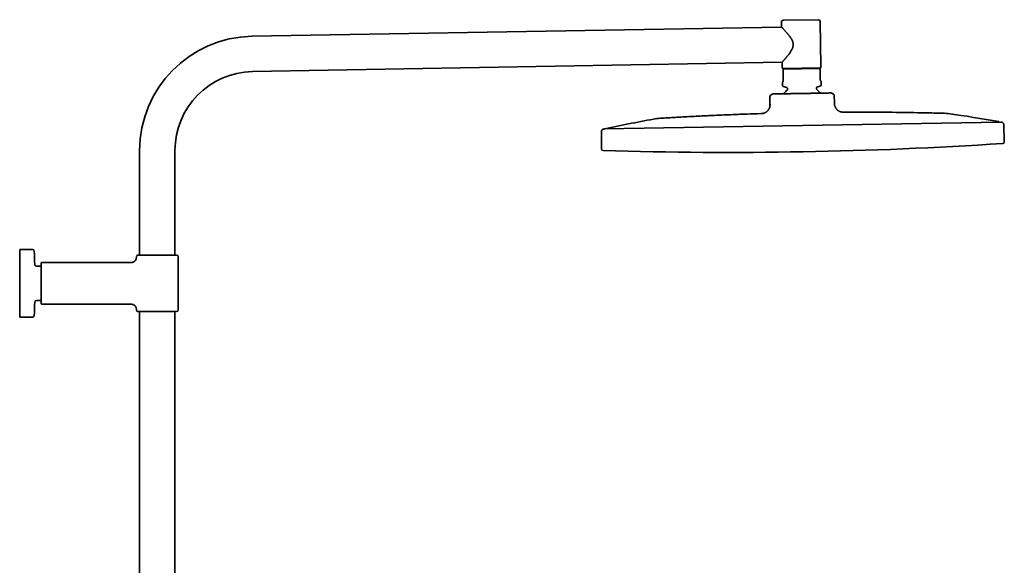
# Model space of a CAD drawing. Header units: millimetres. Extents: x 8 to 1763, y 12 to 2805.
# Tile 28 of 28: x 1152 to 1763, y 2466 to 2805. Entities that reach past the tile are written whole.
import ezdxf

# ---------------------------------------------------------------- set-up
doc = ezdxf.new("R2010")
doc.units = ezdxf.units.MM

msp = doc.modelspace()

# ---------------------------------------------------------------- linework, layer by layer
at = {"color": 7, "linetype": 'Continuous', "lineweight": 35}
for p, q in [((1625.53, 2804.59), (1647.52, 2804.98)), ((1624.6, 2800.43), (1296, 2794.69)), ((1624.55, 2803.58), (1624.6, 2800.43)), ((1649.04, 2775.6), (1648.54, 2803.99)), ((1296.38, 2772.79), (1624.98, 2778.53)), ((1624.98, 2778.53), (1625.04, 2775.18)), ((1648.55, 2775.09), (1625.55, 2774.69)), ((1648.55, 2774.69), (1625.56, 2774.29)), ((1625.56, 2774.29), (1625.68, 2767.1)), ((1648.68, 2767.51), (1648.55, 2774.69)), ((1625.4, 2766.39), (1625.2, 2766.18)), ((1625.2, 2766.18), (1625.24, 2764.03)), ((1625.57, 2763.57), (1627.93, 2762.76)), ((1628.27, 2762.29), (1628.28, 2761.69)), ((1646.27, 2762), (1646.26, 2762.61)), ((1646.58, 2763.08), (1648.91, 2763.97)), ((1649.19, 2766.6), (1648.98, 2766.8)), ((1649.23, 2764.45), (1649.19, 2766.6)), ((1617.35, 2757.14), (1617.43, 2752.54)), ((1617.83, 2758.01), (1619.15, 2758.83)), ((1656.85, 2758.69), (1655.5, 2759.47)), ((1657.43, 2753.24), (1657.35, 2757.84)), ((1617.46, 2752.54), (1617.44, 2752.54)), ((1663.4, 2747.54), (1663.4, 2747.54)), ((1760.62, 2741.42), (1514.72, 2737.13)), ((1762.86, 2729.1), (1762.58, 2739.85)), ((1512.82, 2735.49), (1512.91, 2724.73)), ((1226.29, 2723.75), (1226.29, 2658.74)), ((1248.19, 2658.74), (1248.19, 2723.75)), ((1159.89, 2662.25), (1152.14, 2662.32)), ((1225.24, 2658.74), (1237.24, 2658.74)), ((1237.24, 2658.74), (1249.24, 2658.74)), ((1165.24, 2651.89), (1162.18, 2651.89)), ((1165.24, 2628.54), (1165.24, 2653.94)), ((1221.24, 2654.24), (1165.54, 2654.24)), ((1224.24, 2657.74), (1224.24, 2657.24)), ((1250.24, 2624.74), (1250.24, 2657.74)), ((1162.18, 2630.59), (1165.24, 2630.59)), ((1165.54, 2628.24), (1221.24, 2628.24)), ((1224.24, 2625.24), (1224.24, 2624.74)), ((1225.24, 2623.74), (1249.24, 2623.74)), ((1226.29, 2623.74), (1226.29, 2207.53)), ((1248.19, 2207.53), (1248.19, 2623.74)), ((1152.14, 2620.16), (1159.89, 2620.23))]:
    msp.add_line(p, q, dxfattribs=at)
for centre, radius, start, end in [((1625.55, 2803.59), 1, 91, 181), ((1647.54, 2803.98), 1, 1, 91), ((1297.24, 2723.75), 70.95, 91, 180), ((1625.54, 2775.19), 0.5, 181, 271), ((1648.54, 2775.59), 0.5, 271, 1), ((1297.24, 2723.75), 49.05, 91, 180), ((1625.74, 2764.04), 0.5, 181, 251), ((1627.77, 2762.28), 0.5, 1, 71), ((1646.76, 2762.61), 0.5, 111, 181), ((1646.77, 2762.01), 0.5, 181, 230.06728), ((1648.73, 2764.44), 0.5, 291, 1), ((1618.35, 2757.16), 1, 121.96376, 181), ((1637.47, 2750.89), 14, 131.93272, 144.83633), ((1627.78, 2761.68), 0.5, 311.93272, 1), ((1637.47, 2750.89), 14, 37.16006, 50.06728), ((1656.35, 2757.82), 1, 1, 60.03624), ((1696.99, 1903.76), 853.07, 100.11385, 102.25252), ((1607.55, 1902.2), 853.07, 79.74748, 81.88615), ((1516.05, 2736.91), 0.5, 102.25252, 151.8692), ((1759.29, 2741.15), 0.5, 30.1308, 79.74748), ((1607.55, 1902.2), 853.07, 79.61337, 79.66278), ((1761.08, 2739.81), 1.5, 1.5, 79.61337), ((1514.32, 2735.51), 1.5, 102.38663, 180.5), ((1696.99, 1903.76), 853.07, 102.33722, 102.38663), ((1592.48, 5328.22), 2605.67, 271, 273.72852), ((1761.86, 2729.07), 1, 273.72852, 1.5), ((1513.91, 2724.74), 1, 180.5, 268.27148), ((1592.48, 5328.22), 2605.67, 268.27148, 271), ((1152.14, 2662.02), 0.3, 89.5, 180), ((1159.88, 2661.25), 1, 2.60542, 89.5), ((720.09, 2641.24), 441.25, 1.50949, 2.60542), ((1225.24, 2657.74), 1, 90, 180), ((1249.24, 2657.74), 1, 0, 90), ((1162.18, 2652.89), 1, 181.50949, 270), ((1165.54, 2653.94), 0.3, 90, 180), ((720.09, 2641.24), 441.25, 357.39458, 358.49051), ((1162.18, 2629.59), 1, 90, 178.49051), ((1165.54, 2628.54), 0.3, 180, 270), ((1225.24, 2624.74), 1, 180, 270), ((1249.24, 2624.74), 1, 270, 0), ((1152.14, 2620.46), 0.3, 180, 270.5), ((1159.88, 2621.23), 1, 270.5, 357.39458)]:
    msp.add_arc(centre, radius, start, end, dxfattribs=at)
for points, knots in [([(1624.6, 2800.43), (1624.6, 2800.42), (1624.61, 2800.42), (1624.64, 2800.38), (1624.69, 2800.33), (1624.77, 2800.25), (1624.86, 2800.15), (1624.98, 2800.03), (1625.11, 2799.89), (1625.25, 2799.73), (1625.42, 2799.56), (1625.6, 2799.36), (1625.79, 2799.15), (1626.02, 2798.9), (1626.3, 2798.6), (1626.62, 2798.24), (1626.96, 2797.86), (1627.32, 2797.46), (1627.69, 2797.03), (1628.06, 2796.61), (1628.4, 2796.2), (1628.74, 2795.8), (1629.07, 2795.38), (1629.42, 2794.94), (1629.76, 2794.47), (1630.11, 2793.99), (1630.43, 2793.52), (1630.72, 2793.06), (1630.97, 2792.62), (1631.21, 2792.16), (1631.41, 2791.71), (1631.58, 2791.28), (1631.7, 2790.86), (1631.8, 2790.43), (1631.87, 2789.99), (1631.89, 2789.55), (1631.87, 2789.11), (1631.82, 2788.67), (1631.73, 2788.28), (1631.64, 2787.95), (1631.53, 2787.58), (1631.35, 2787.14), (1631.11, 2786.61), (1630.82, 2786.06), (1630.47, 2785.48), (1630.08, 2784.87), (1629.68, 2784.28), (1629.27, 2783.71), (1628.85, 2783.17), (1628.47, 2782.68), (1628.13, 2782.24), (1627.82, 2781.85), (1627.51, 2781.48), (1627.21, 2781.12), (1626.92, 2780.78), (1626.65, 2780.45), (1626.38, 2780.14), (1626.15, 2779.87), (1625.95, 2779.64), (1625.77, 2779.43), (1625.61, 2779.25), (1625.47, 2779.08), (1625.34, 2778.93), (1625.23, 2778.81), (1625.13, 2778.7), (1625.06, 2778.62), (1625.01, 2778.56), (1624.99, 2778.53), (1624.98, 2778.53), (1624.98, 2778.53)], [0, 0, 0, 0, 0.013243, 0.026537, 0.039899, 0.053311, 0.066789, 0.080315, 0.093515, 0.106756, 0.120046, 0.13337, 0.146741, 0.160142, 0.178631, 0.197188, 0.215823, 0.234513, 0.253271, 0.272075, 0.287814, 0.303789, 0.319788, 0.336287, 0.352812, 0.369748, 0.38672, 0.400722, 0.414755, 0.428828, 0.442958, 0.454526, 0.466152, 0.477852, 0.489648, 0.50126, 0.512985, 0.524821, 0.536756, 0.544458, 0.552178, 0.567726, 0.583366, 0.599072, 0.619348, 0.639698, 0.660125, 0.680605, 0.701152, 0.721751, 0.737897, 0.754093, 0.770319, 0.786635, 0.802987, 0.819436, 0.835931, 0.852499, 0.866029, 0.879592, 0.893204, 0.906857, 0.920565, 0.93432, 0.94807, 0.961872, 0.975574, 0.989331, 1, 1, 1, 1]), ([(1625.56, 2774.29), (1625.56, 2774.33), (1625.55, 2774.42), (1625.55, 2774.53), (1625.55, 2774.62), (1625.55, 2774.67), (1625.55, 2774.69)], [0, 0, 0, 0, 0.249181, 0.498664, 0.749145, 1, 1, 1, 1]), ([(1648.55, 2775.09), (1648.55, 2775.07), (1648.55, 2775.02), (1648.55, 2774.93), (1648.55, 2774.82), (1648.55, 2774.73), (1648.55, 2774.69)], [0, 0, 0, 0, 0.249106, 0.498591, 0.749137, 1, 1, 1, 1]), ([(1625.68, 2767.1), (1625.68, 2767.07), (1625.68, 2766.98), (1625.66, 2766.88), (1625.64, 2766.8), (1625.61, 2766.71), (1625.57, 2766.62), (1625.53, 2766.55), (1625.47, 2766.46), (1625.43, 2766.42), (1625.4, 2766.39)], [0, 0, 0, 0, 0.073322, 0.162646, 0.23764, 0.312831, 0.447977, 0.583845, 0.719618, 1, 1, 1, 1]), ([(1648.98, 2766.8), (1648.97, 2766.82), (1648.93, 2766.85), (1648.88, 2766.91), (1648.82, 2767), (1648.77, 2767.1), (1648.73, 2767.2), (1648.71, 2767.29), (1648.69, 2767.37), (1648.68, 2767.44), (1648.68, 2767.49), (1648.68, 2767.51)], [0, 0, 0, 0, 0.167751, 0.33623, 0.503676, 0.67001, 0.785436, 0.843943, 0.90227, 0.972054, 1, 1, 1, 1]), ([(1635.37, 2759.11), (1635.09, 2759.11), (1634.53, 2759.1), (1633.69, 2759.09), (1632.86, 2759.07), (1632, 2759.06), (1631.13, 2759.05), (1630.26, 2759.03), (1629.42, 2759.02), (1628.64, 2759), (1627.9, 2758.99), (1627.2, 2758.98), (1626.49, 2758.96), (1625.78, 2758.95), (1625.07, 2758.94), (1624.4, 2758.92), (1623.8, 2758.91), (1623.24, 2758.9), (1622.73, 2758.89), (1622.22, 2758.88), (1621.72, 2758.88), (1621.3, 2758.87), (1621, 2758.86), (1620.78, 2758.86), (1620.58, 2758.86), (1620.39, 2758.85), (1620.21, 2758.85), (1620.04, 2758.85), (1619.89, 2758.84), (1619.75, 2758.84), (1619.63, 2758.84), (1619.49, 2758.84), (1619.35, 2758.84), (1619.23, 2758.83), (1619.16, 2758.83), (1619.15, 2758.83), (1619.15, 2758.83)], [0, 0, 0, 0, 0.032012, 0.064103, 0.096266, 0.128503, 0.164288, 0.200169, 0.233899, 0.267712, 0.299088, 0.330529, 0.361015, 0.396862, 0.432806, 0.466601, 0.500482, 0.531931, 0.56345, 0.594017, 0.631756, 0.669608, 0.688631, 0.707653, 0.726735, 0.745817, 0.765054, 0.784292, 0.803592, 0.822892, 0.841793, 0.860708, 0.896846, 0.933082, 0.966501, 1, 1, 1, 1]), ([(1624.95, 2758.93), (1624.9, 2758.93), (1624.76, 2758.93), (1624.48, 2758.93), (1624.17, 2758.92), (1623.85, 2758.91), (1623.52, 2758.91), (1623.19, 2758.9), (1622.85, 2758.9), (1622.5, 2758.89), (1622.14, 2758.89), (1621.78, 2758.88), (1621.4, 2758.87), (1621.01, 2758.87), (1620.71, 2758.86), (1620.54, 2758.86), (1620.5, 2758.86)], [0, 0, 0, 0, 0.031932, 0.087174, 0.146562, 0.210181, 0.278066, 0.350251, 0.425354, 0.50465, 0.588153, 0.675881, 0.769765, 0.868072, 0.970812, 1, 1, 1, 1]), ([(1633.11, 2759.08), (1633.02, 2759.08), (1632.84, 2759.07), (1632.58, 2759.07), (1632.33, 2759.07), (1632.18, 2759.06), (1632.11, 2759.06)], [0, 0, 0, 0, 0.238198, 0.496016, 0.766533, 1, 1, 1, 1]), ([(1637.32, 2759.15), (1637.04, 2759.14), (1636.57, 2759.14), (1635.92, 2759.12), (1635.56, 2759.12), (1635.37, 2759.11)], [0, 0, 0, 0, 0.435039, 0.717386, 1, 1, 1, 1]), ([(1655.39, 2759.46), (1655.36, 2759.46), (1655.29, 2759.46), (1655.13, 2759.46), (1654.94, 2759.46), (1654.72, 2759.46), (1654.47, 2759.45), (1654.2, 2759.45), (1653.9, 2759.44), (1653.57, 2759.44), (1653.21, 2759.43), (1652.82, 2759.42), (1652.39, 2759.42), (1651.95, 2759.41), (1651.48, 2759.4), (1650.99, 2759.39), (1650.47, 2759.38), (1649.92, 2759.37), (1649.35, 2759.36), (1648.76, 2759.35), (1648.14, 2759.34), (1647.48, 2759.33), (1646.79, 2759.31), (1646.06, 2759.3), (1645.32, 2759.29), (1644.58, 2759.28), (1643.84, 2759.26), (1643.16, 2759.25), (1642.54, 2759.24), (1641.92, 2759.23), (1641.22, 2759.22), (1640.45, 2759.2), (1639.68, 2759.19), (1638.9, 2759.18), (1638.11, 2759.16), (1637.59, 2759.15), (1637.32, 2759.15)], [0, 0, 0, 0, 0.032051, 0.064102, 0.096302, 0.128502, 0.15717, 0.185974, 0.214778, 0.243836, 0.272894, 0.30221, 0.331527, 0.360986, 0.389706, 0.418566, 0.447426, 0.476548, 0.50567, 0.535064, 0.564458, 0.594001, 0.625748, 0.657511, 0.689257, 0.719292, 0.749341, 0.779375, 0.801114, 0.822853, 0.852247, 0.881655, 0.91105, 0.940696, 0.970355, 1, 1, 1, 1]), ([(1651.59, 2759.4), (1651.58, 2759.4), (1651.52, 2759.4), (1651.43, 2759.4), (1651.32, 2759.4), (1651.22, 2759.39), (1651.14, 2759.39), (1651.06, 2759.39), (1650.99, 2759.39), (1650.94, 2759.39), (1650.91, 2759.39), (1650.91, 2759.39), (1650.91, 2759.39)], [0, 0, 0, 0, 0.018672, 0.096612, 0.175256, 0.256459, 0.341909, 0.433057, 0.565451, 0.712303, 0.875236, 1, 1, 1, 1]), ([(1655.5, 2759.47), (1655.49, 2759.47), (1655.49, 2759.47), (1655.45, 2759.46), (1655.41, 2759.46), (1655.39, 2759.46)], [0, 0, 0, 0, 0.43504, 0.717386, 1, 1, 1, 1]), ([(1611.67, 2746.63), (1611.81, 2746.64), (1612.11, 2746.65), (1612.55, 2746.68), (1613.01, 2746.74), (1613.46, 2746.85), (1613.92, 2747), (1614.37, 2747.2), (1614.8, 2747.45), (1615.21, 2747.72), (1615.6, 2748.04), (1615.96, 2748.39), (1616.3, 2748.77), (1616.59, 2749.17), (1616.84, 2749.59), (1617.05, 2750.02), (1617.21, 2750.45), (1617.32, 2750.88), (1617.4, 2751.31), (1617.43, 2751.72), (1617.44, 2752.14), (1617.44, 2752.41), (1617.43, 2752.54)], [0, 0, 0, 0, 0.047142, 0.094911, 0.14377, 0.19407, 0.246031, 0.299703, 0.351758, 0.404951, 0.458905, 0.513162, 0.567235, 0.620655, 0.673022, 0.724047, 0.773582, 0.821629, 0.86751, 0.912328, 0.956378, 1, 1, 1, 1]), ([(1617.46, 2752.54), (1617.46, 2752.45), (1617.46, 2752.28), (1617.46, 2752.04), (1617.46, 2751.84), (1617.45, 2751.68), (1617.44, 2751.49), (1617.41, 2751.28), (1617.36, 2750.96), (1617.27, 2750.57), (1617.12, 2750.13), (1616.94, 2749.73), (1616.73, 2749.35), (1616.49, 2748.99), (1616.22, 2748.65), (1615.91, 2748.31), (1615.54, 2747.97), (1615.12, 2747.63), (1614.66, 2747.34), (1614.25, 2747.14), (1613.9, 2746.99), (1613.62, 2746.89), (1613.34, 2746.81), (1613.11, 2746.76), (1612.95, 2746.74), (1612.85, 2746.72), (1612.72, 2746.7), (1612.56, 2746.68), (1612.38, 2746.66), (1612.16, 2746.65), (1611.93, 2746.64), (1611.78, 2746.64), (1611.7, 2746.63)], [0, 0, 0, 0, 0.029585, 0.055168, 0.076758, 0.094312, 0.108363, 0.135565, 0.163555, 0.214053, 0.264654, 0.310738, 0.356894, 0.403127, 0.449381, 0.495659, 0.55352, 0.611351, 0.669109, 0.726767, 0.759016, 0.791222, 0.823342, 0.853635, 0.864823, 0.875774, 0.889175, 0.905962, 0.926063, 0.949422, 0.976012, 1, 1, 1, 1]), ([(1657.43, 2753.24), (1657.43, 2753.1), (1657.44, 2752.8), (1657.46, 2752.36), (1657.53, 2751.91), (1657.63, 2751.45), (1657.79, 2751), (1657.99, 2750.55), (1658.24, 2750.13), (1658.52, 2749.73), (1658.84, 2749.35), (1659.2, 2748.99), (1659.59, 2748.67), (1660, 2748.38), (1660.42, 2748.14), (1660.86, 2747.93), (1661.3, 2747.77), (1661.73, 2747.66), (1662.16, 2747.59), (1662.58, 2747.55), (1662.99, 2747.53), (1663.26, 2747.53), (1663.4, 2747.54)], [0, 0, 0, 0, 0.047123, 0.094776, 0.143383, 0.1933, 0.244793, 0.297978, 0.349617, 0.402487, 0.456248, 0.510462, 0.564646, 0.618321, 0.671058, 0.722525, 0.772519, 0.820986, 0.867192, 0.912219, 0.956361, 1, 1, 1, 1]), ([(1548.19, 2743.69), (1548.14, 2743.69), (1548.02, 2743.68), (1547.83, 2743.66), (1547.63, 2743.64), (1547.46, 2743.62), (1547.31, 2743.6), (1547.22, 2743.58), (1547.18, 2743.57)], [0, 0, 0, 0, 0.159369, 0.353459, 0.57017, 0.734096, 0.877333, 1, 1, 1, 1]), ([(1611.67, 2746.63), (1608.89, 2746.54), (1603.11, 2746.36), (1594.34, 2746.04), (1585.37, 2745.67), (1576.25, 2745.25), (1566.99, 2744.78), (1557.59, 2744.26), (1551.33, 2743.88), (1548.19, 2743.69)], [0, 0, 0, 0, 0.131409, 0.272812, 0.414215, 0.555617, 0.70375, 0.851878, 1, 1, 1, 1]), ([(1726.94, 2746.81), (1723.94, 2746.89), (1717.95, 2747.05), (1708.97, 2747.23), (1699.99, 2747.37), (1690.86, 2747.48), (1681.59, 2747.54), (1672.39, 2747.56), (1666.32, 2747.54), (1663.4, 2747.53)], [0, 0, 0, 0, 0.141389, 0.282784, 0.424183, 0.565585, 0.713722, 0.861858, 1, 1, 1, 1]), ([(1727.95, 2746.73), (1727.9, 2746.74), (1727.78, 2746.75), (1727.59, 2746.77), (1727.39, 2746.79), (1727.21, 2746.8), (1727.07, 2746.81), (1726.98, 2746.81), (1726.94, 2746.81)], [0, 0, 0, 0, 0.159344, 0.353409, 0.570116, 0.734055, 0.877313, 1, 1, 1, 1]), ([(1151.84, 2620.46), (1151.84, 2620.46), (1151.84, 2620.46), (1151.84, 2620.5), (1151.84, 2620.56), (1151.84, 2620.68), (1151.84, 2620.85), (1151.84, 2621.07), (1151.84, 2621.44), (1151.84, 2622.01), (1151.84, 2622.88), (1151.84, 2623.93), (1151.84, 2625.15), (1151.84, 2626.52), (1151.84, 2628.03), (1151.84, 2629.68), (1151.84, 2631.43), (1151.84, 2633.27), (1151.84, 2635.2), (1151.84, 2637.18), (1151.84, 2639.2), (1151.84, 2641.24), (1151.84, 2643.28), (1151.84, 2645.3), (1151.84, 2647.28), (1151.84, 2649.2), (1151.84, 2651.05), (1151.84, 2652.8), (1151.84, 2654.44), (1151.84, 2655.96), (1151.84, 2657.33), (1151.84, 2658.54), (1151.84, 2659.59), (1151.84, 2660.47), (1151.84, 2661.04), (1151.84, 2661.4), (1151.84, 2661.63), (1151.84, 2661.8), (1151.84, 2661.9), (1151.84, 2661.96), (1151.84, 2661.98), (1151.84, 2662), (1151.84, 2662.02), (1151.84, 2662.02), (1151.84, 2662.02)], [0, 0, 0, 0, 0.010425, 0.020841, 0.031259, 0.046892, 0.062517, 0.07815, 0.093774, 0.125022, 0.15627, 0.187519, 0.218767, 0.250015, 0.281263, 0.312511, 0.343759, 0.375007, 0.406255, 0.437503, 0.468751, 0.5, 0.531248, 0.562496, 0.593744, 0.624992, 0.65624, 0.687488, 0.718736, 0.749984, 0.781232, 0.812481, 0.843729, 0.874977, 0.906225, 0.921858, 0.937482, 0.953115, 0.96874, 0.974997, 0.981249, 0.987499, 0.993748, 1, 1, 1, 1]), ([(1224.24, 2657.24), (1224.23, 2657.12), (1224.23, 2656.89), (1224.16, 2656.55), (1224.08, 2656.25), (1223.97, 2656), (1223.87, 2655.8), (1223.78, 2655.64), (1223.69, 2655.51), (1223.61, 2655.4), (1223.51, 2655.27), (1223.37, 2655.13), (1223.2, 2654.96), (1222.98, 2654.79), (1222.74, 2654.64), (1222.51, 2654.52), (1222.28, 2654.42), (1222.04, 2654.34), (1221.79, 2654.29), (1221.51, 2654.25), (1221.33, 2654.24), (1221.24, 2654.24)], [0, 0, 0, 0, 0.076424, 0.148612, 0.215451, 0.276029, 0.319516, 0.358285, 0.392147, 0.420973, 0.449888, 0.493454, 0.545196, 0.604906, 0.672182, 0.720943, 0.772527, 0.826618, 0.882846, 0.940792, 1, 1, 1, 1]), ([(1221.24, 2628.24), (1221.36, 2628.23), (1221.59, 2628.23), (1221.93, 2628.16), (1222.23, 2628.08), (1222.48, 2627.98), (1222.68, 2627.87), (1222.83, 2627.78), (1222.97, 2627.69), (1223.08, 2627.61), (1223.2, 2627.51), (1223.35, 2627.37), (1223.52, 2627.2), (1223.69, 2626.98), (1223.84, 2626.74), (1223.96, 2626.51), (1224.05, 2626.29), (1224.13, 2626.04), (1224.19, 2625.79), (1224.23, 2625.52), (1224.24, 2625.33), (1224.24, 2625.24)], [0, 0, 0, 0, 0.0764245, 0.1486125, 0.2154506, 0.2760293, 0.3195164, 0.3582855, 0.3921474, 0.420973, 0.4498883, 0.4934539, 0.5451962, 0.6049064, 0.6721822, 0.7209425, 0.7725266, 0.826618, 0.8828461, 0.9407922, 1, 1, 1, 1])]:
    msp.add_open_spline(points, degree=3, knots=knots, dxfattribs=at)

doc.saveas('drawing.dxf')
